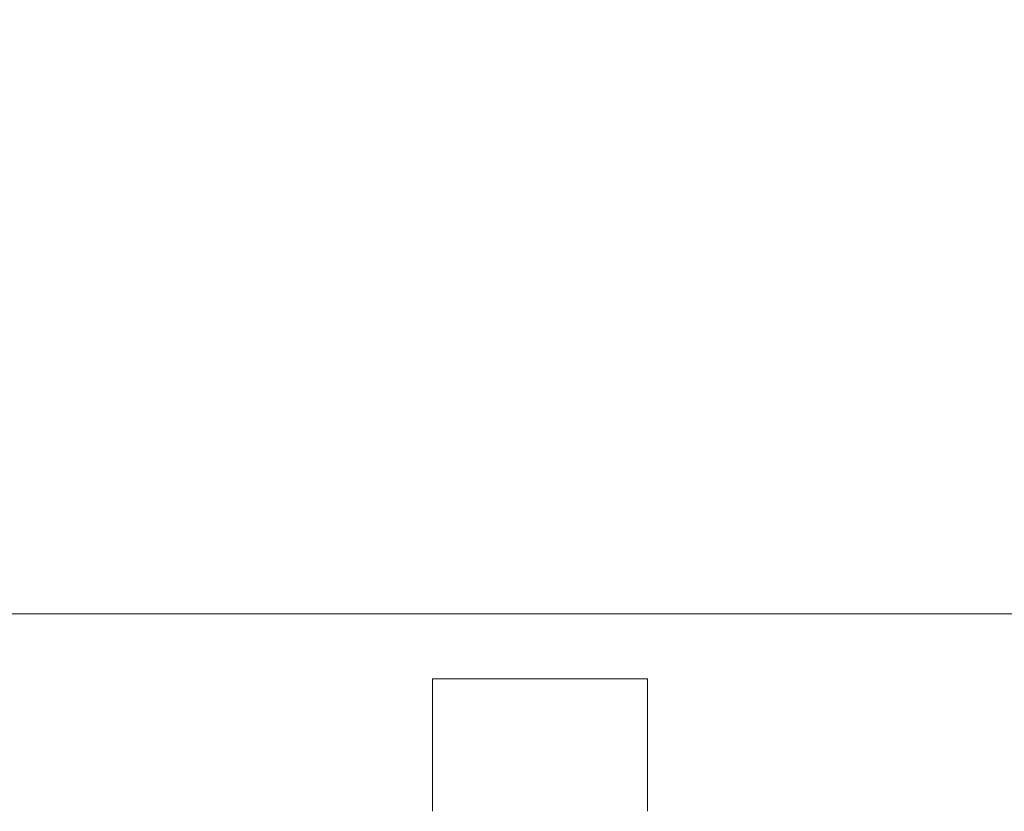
# Model space of a CAD drawing. Header units: inches. Extents: x 16 to 463, y 31 to 294.
# Tile 8 of 110: x 222.572 to 223.716, y 61.846 to 62.765. Entities that reach past the tile are written whole.
import ezdxf

# ---------------------------------------------------------------- set-up
doc = ezdxf.new("R2010")
doc.units = ezdxf.units.IN
doc.header["$LTSCALE"] = 28.571429
doc.header["$MEASUREMENT"] = 0
doc.layers.add('Dimension (ANSI)', color=7, linetype='Continuous', lineweight=5)
doc.layers.add('Visible (ANSI)', color=7, linetype='Continuous', lineweight=5)
doc.styles.add('ROMANS', font='romans.shx')
doc.dimstyles.new('Default (ANSI)', dxfattribs={"dimscale": 28.571429, "dimtxt": 0.1, "dimasz": 0.098425, "dimexe": 0.125, "dimexo": 0.0625, "dimgap": 0.031496, "dimtad": 0, "dimtih": 1, "dimtoh": 1, "dimrnd": 1e-08, "dimzin": 0, "dimdsep": 46, "dimtxsty": 'ROMANS', "dimcen": 0.09, "dimdle": 0.393701, "dimclrd": 256, "dimclre": 256, "dimclrt": 256, "dimadec": 0, "dimazin": 0, "dimtfac": 1, "dimtofl": 0, "dimtmove": 0, "dimatfit": 3, "dimfxl": 1, "dimtolj": 1, "dimtzin": 0, "dimlwd": -1, "dimlwe": -1, "dimarcsym": 0})

# ---------------------------------------------------------------- blocks, each defined once
blk = doc.blocks.new('*D13')
at = {"layer": 'Defpoints', "color": 0, "transparency": 16777216}
for p in [(226.0507, 80.4323), (225.1758, 62.7939), (226.0507, 61.7206)]:
    blk.add_point(p, dxfattribs=at)
at = {"layer": 'Dimension (ANSI)', "transparency": 16777216}
for p, q in [((225.1758, 64.5796), (225.1758, 84.0037)), ((226.0507, 63.5063), (226.0507, 84.0037)), ((222.3637, 80.4323), (219.5515, 80.4323)), ((228.8628, 80.4323), (234.2883, 80.4323))]:
    blk.add_line(p, q, dxfattribs=at)
for points in [[(222.3637, 80.901), (222.3637, 79.9636), (225.1758, 80.4323)], [(228.8628, 80.901), (228.8628, 79.9636), (226.0507, 80.4323)]]:
    blk.add_solid(points, dxfattribs=at)
at = {"layer": 'Dimension (ANSI)', "transparency": 16777216, "insert": (235.1881, 81.8609), "char_height": 2.85714, "attachment_point": 1, "style": 'ROMANS'}
blk.add_mtext('\\A1;0.87', dxfattribs=at)

msp = doc.modelspace()

# ---------------------------------------------------------------- linework, layer by layer
at = {"layer": 'Visible (ANSI)'}
for p, q in [((225.0501, 62.0752), (190.8015, 62.0752)), ((223.0513, 61.9994), (223.0513, 61.8456)), ((223.0513, 61.9994), (223.3013, 61.9994)), ((223.3013, 61.9994), (223.3013, 61.8456))]:
    msp.add_line(p, q, dxfattribs=at)

# ---------------------------------------------------------------- dimensions: what is measured, and where the dimension line sits
at = {"layer": 'Dimension (ANSI)'}
dim = msp.add_linear_dim(base=(226.0507, 80.4323), p1=(225.1758, 62.7939), p2=(226.0507, 61.7206), angle=180, dimstyle='Default (ANSI)', override={"dimtih": 0, "dimtoh": 0, "dimdec": 2, "dimtp": 0, "dimtm": 0, "dimtdec": 2, "dimatfit": 1}, dxfattribs=at)
dim.commit()
dim.dimension.update_dxf_attribs({"geometry": '*D13', "text_midpoint": (239.5419, 80.4323), "dimtype": 160})

doc.saveas('drawing.dxf')
